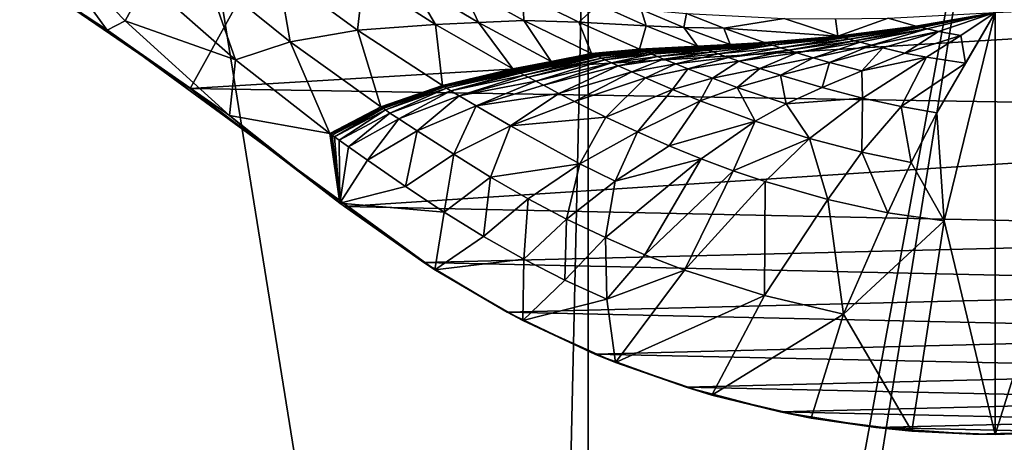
# Model space of a CAD drawing. Header units: metres. Extents: x -1004 to 0, y -808 to 0.
# Tile 91 of 146: x -634 to -406, y -254 to -156. Entities that reach past the tile are written whole.
import ezdxf

# ---------------------------------------------------------------- set-up
doc = ezdxf.new("R2010")
doc.units = ezdxf.units.M

msp = doc.modelspace()

# ---------------------------------------------------------------- linework, layer by layer
at = {"layer": 'None'}
for points in [[(-531.962463, -59.26767, 664.851257), (-631.364441, -146.148254, 662.575684), (-594.247375, -171.585114, 661.909546)], [(-594.247375, -171.585114, 661.909546), (-196.308548, -147.470947, 662.541565), (-531.962463, -59.26767, 664.851257)], [(-653.125732, -132.790131, 628.36499), (-631.979614, -132.375916, 628.364929), (-613.420105, -158.00827, 628.364929)], [(-613.420105, -158.00827, 628.364929), (-613.348389, -158.057312, 645.313843), (-653.125732, -132.790131, 628.36499)], [(-613.348389, -158.057312, 645.313843), (-631.364441, -146.148254, 662.575684), (-653.125732, -132.790131, 628.36499)], [(-631.979614, -132.375916, 628.364929), (-604.354919, -146.785873, 572.131165), (-609.276917, -155.848602, 628.364929)], [(-631.979614, -132.375916, 628.364929), (-609.276917, -155.848602, 628.364929), (-613.420105, -158.00827, 628.364929)], [(-583.744995, -164.901367, 573.698608), (-604.354919, -146.785873, 572.131165), (-590.741211, -144.797974, 516.907837)], [(-590.741211, -144.797974, 516.907837), (-573.880859, -144.594589, 462.815552), (-571.039795, -160.74884, 519.949524)], [(-571.039795, -160.74884, 519.949524), (-583.744995, -164.901367, 573.698608), (-590.741211, -144.797974, 516.907837)], [(-555.494507, -158.067413, 467.170807), (-573.880859, -144.594589, 462.815552), (-554.046204, -146.000259, 409.907684)], [(-573.880859, -144.594589, 462.815552), (-555.494507, -158.067413, 467.170807), (-571.039795, -160.74884, 519.949524)], [(-594.247375, -171.585114, 661.909546), (-631.364441, -146.148254, 662.575684), (-613.348389, -158.057312, 645.313843)], [(-604.354919, -146.785873, 572.131165), (-583.744995, -164.901367, 573.698608), (-609.276917, -155.848602, 628.364929)], [(-229.7612, -177.557999, 661.75354), (-196.308548, -147.470947, 662.541565), (-594.247375, -171.585114, 661.909546)], [(-537.396606, -156.74939, 415.356506), (-555.494507, -158.067413, 467.170807), (-554.046204, -146.000259, 409.907684)], [(-554.046204, -146.000259, 409.907684), (-543.08551, -146.929062, 383.861603), (-537.396606, -156.74939, 415.356506)], [(-543.08551, -146.929062, 383.861603), (-527.468689, -156.284607, 389.762573), (-537.396606, -156.74939, 415.356506)], [(-527.468689, -156.284607, 389.762573), (-543.08551, -146.929062, 383.861603), (-531.402161, -147.788834, 358.091064)], [(-531.402161, -147.788834, 358.091064), (-517.165771, -149.68663, 334.021271), (-516.939087, -155.764053, 364.371826)], [(-516.939087, -155.764053, 364.371826), (-527.468689, -156.284607, 389.762573), (-531.402161, -147.788834, 358.091064)], [(-504.205811, -156.166122, 340.429718), (-517.165771, -149.68663, 334.021271), (-499.634186, -152.102997, 312.763336)], [(-517.165771, -149.68663, 334.021271), (-504.205811, -156.166122, 340.429718), (-516.939087, -155.764053, 364.371826)], [(-488.622894, -157.040283, 318.905792), (-504.205811, -156.166122, 340.429718), (-499.634186, -152.102997, 312.763336)], [(-499.634186, -152.102997, 312.763336), (-489.774475, -153.203308, 303.31839), (-488.622894, -157.040283, 318.905792)], [(-376.64209, -152.629639, 266.606384), (-407.738159, -251.781006, 628.364929), (-407.743011, -153.945282, 264.157867)], [(-386.80661, -250.868378, 628.364929), (-407.738159, -251.781006, 628.364929), (-376.64209, -152.629639, 266.606384)], [(-489.774475, -153.203308, 303.31839), (-479.889221, -157.390579, 309.162415), (-488.622894, -157.040283, 318.905792)], [(-489.774475, -153.203308, 303.31839), (-479.273438, -154.136353, 294.738068), (-479.889221, -157.390579, 309.162415)], [(-479.273438, -154.136353, 294.738068), (-470.605713, -157.60025, 300.163086), (-479.889221, -157.390579, 309.162415)], [(-470.605713, -157.60025, 300.163086), (-479.273438, -154.136353, 294.738068), (-456.664948, -155.289734, 280.3909)], [(-426.153564, -157.114151, 275.169861), (-432.536774, -155.253677, 270.111053), (-407.743011, -153.945282, 264.157867)], [(-426.153564, -157.114151, 275.169861), (-407.743011, -153.945282, 264.157867), (-426.072021, -157.134644, 275.235535)], [(-407.743011, -153.945282, 264.157867), (-425.990417, -157.15509, 275.301239), (-426.072021, -157.134644, 275.235535)], [(-425.826996, -157.195862, 275.4328), (-425.990417, -157.15509, 275.301239), (-407.743011, -153.945282, 264.157867)], [(-425.499512, -157.27684, 275.696411), (-425.826996, -157.195862, 275.4328), (-407.743011, -153.945282, 264.157867)], [(-407.743011, -153.945282, 264.157867), (-424.842041, -157.436386, 276.224976), (-425.499512, -157.27684, 275.696411)], [(-423.520386, -157.745895, 277.283081), (-424.842041, -157.436386, 276.224976), (-407.743011, -153.945282, 264.157867)], [(-420.873291, -158.322021, 279.369171), (-423.520386, -157.745895, 277.283081), (-407.743011, -153.945282, 264.157867)], [(-419.594177, -202.230804, 445.68808), (-421.304626, -177.200241, 352.587616), (-407.743011, -153.945282, 264.157867)], [(-407.743011, -153.945282, 264.157867), (-421.304626, -177.200241, 352.587616), (-414.672516, -165.69104, 307.860992)], [(-407.743011, -153.945282, 264.157867), (-415.744476, -159.255371, 283.145996), (-420.873291, -158.322021, 279.369171)], [(-407.738159, -251.781006, 628.364929), (-419.594177, -202.230804, 445.68808), (-407.743011, -153.945282, 264.157867)], [(-407.743011, -153.945282, 264.157867), (-414.672516, -165.69104, 307.860992), (-415.744476, -159.255371, 283.145996)], [(-613.420105, -158.00827, 628.364929), (-609.276917, -155.848602, 628.364929), (-585.104797, -177.805069, 628.364929)], [(-609.276917, -155.848602, 628.364929), (-583.744995, -164.901367, 573.698608), (-585.104797, -177.805069, 628.364929)], [(-535.816467, -170.884232, 471.858704), (-555.494507, -158.067413, 467.170807), (-537.396606, -156.74939, 415.356506)], [(-537.396606, -156.74939, 415.356506), (-527.468689, -156.284607, 389.762573), (-519.507141, -167.028503, 421.231171)], [(-519.507141, -167.028503, 421.231171), (-535.816467, -170.884232, 471.858704), (-537.396606, -156.74939, 415.356506)], [(-510.645599, -165.259277, 396.148621), (-527.468689, -156.284607, 389.762573), (-516.939087, -155.764053, 364.371826)], [(-527.468689, -156.284607, 389.762573), (-510.645599, -165.259277, 396.148621), (-519.507141, -167.028503, 421.231171)], [(-516.939087, -155.764053, 364.371826), (-504.205811, -156.166122, 340.429718), (-501.306091, -163.446976, 371.209839)], [(-501.306091, -163.446976, 371.209839), (-510.645599, -165.259277, 396.148621), (-516.939087, -155.764053, 364.371826)], [(-490.161316, -162.409058, 347.446228), (-504.205811, -156.166122, 340.429718), (-488.622894, -157.040283, 318.905792)], [(-504.205811, -156.166122, 340.429718), (-490.161316, -162.409058, 347.446228), (-501.306091, -163.446976, 371.209839)], [(-476.678986, -161.774826, 325.659698), (-490.161316, -162.409058, 347.446228), (-488.622894, -157.040283, 318.905792)], [(-488.622894, -157.040283, 318.905792), (-479.889221, -157.390579, 309.162415), (-476.678986, -161.774826, 325.659698)], [(-444.186951, -159.413208, 289.22641), (-470.605713, -157.60025, 300.163086), (-456.664948, -155.289734, 280.3909)], [(-444.186951, -159.413208, 289.22641), (-456.664948, -155.289734, 280.3909), (-444.739807, -155.431305, 274.722534)], [(-444.186951, -159.413208, 289.22641), (-444.739807, -155.431305, 274.722534), (-432.536774, -155.253677, 270.111053)], [(-444.186951, -159.413208, 289.22641), (-432.536774, -155.253677, 270.111053), (-426.153564, -157.114151, 275.169861)], [(-444.106964, -159.436249, 289.283661), (-444.186951, -159.413208, 289.22641), (-426.153564, -157.114151, 275.169861)], [(-444.026947, -159.459259, 289.340942), (-444.106964, -159.436249, 289.283661), (-426.153564, -157.114151, 275.169861)], [(-426.072021, -157.134644, 275.235535), (-444.026947, -159.459259, 289.340942), (-426.153564, -157.114151, 275.169861)], [(-443.866821, -159.505219, 289.455536), (-444.026947, -159.459259, 289.340942), (-426.072021, -157.134644, 275.235535)], [(-425.990417, -157.15509, 275.301239), (-443.866821, -159.505219, 289.455536), (-426.072021, -157.134644, 275.235535)], [(-443.546234, -159.596939, 289.684967), (-443.866821, -159.505219, 289.455536), (-425.990417, -157.15509, 275.301239)], [(-425.826996, -157.195862, 275.4328), (-443.546234, -159.596939, 289.684967), (-425.990417, -157.15509, 275.301239)], [(-442.903625, -159.779434, 290.144592), (-443.546234, -159.596939, 289.684967), (-425.826996, -157.195862, 275.4328)], [(-425.499512, -157.27684, 275.696411), (-442.903625, -159.779434, 290.144592), (-425.826996, -157.195862, 275.4328)], [(-425.499512, -157.27684, 275.696411), (-441.613068, -160.139832, 291.06604), (-442.903625, -159.779434, 290.144592)], [(-424.842041, -157.436386, 276.224976), (-441.613068, -160.139832, 291.06604), (-425.499512, -157.27684, 275.696411)], [(-575.494507, -185.834122, 628.364868), (-575.3974, -185.910645, 644.94873), (-613.420105, -158.00827, 628.364929)], [(-575.3974, -185.910645, 644.94873), (-613.348389, -158.057312, 645.313843), (-613.420105, -158.00827, 628.364929)], [(-575.494507, -185.834122, 628.364868), (-613.420105, -158.00827, 628.364929), (-585.104797, -177.805069, 628.364929)], [(-575.3974, -185.910645, 644.94873), (-594.247375, -171.585114, 661.909546), (-613.348389, -158.057312, 645.313843)], [(-555.494507, -158.067413, 467.170807), (-550.034851, -175.840073, 523.238892), (-571.039795, -160.74884, 519.949524)], [(-555.494507, -158.067413, 467.170807), (-535.816467, -170.884232, 471.858704), (-550.034851, -175.840073, 523.238892)], [(-479.889221, -157.390579, 309.162415), (-469.167847, -161.390915, 315.599457), (-476.678986, -161.774826, 325.659698)], [(-470.605713, -157.60025, 300.163086), (-469.167847, -161.390915, 315.599457), (-479.889221, -157.390579, 309.162415)], [(-444.186951, -159.413208, 289.22641), (-461.20932, -160.894302, 306.147888), (-470.605713, -157.60025, 300.163086)], [(-461.20932, -160.894302, 306.147888), (-469.167847, -161.390915, 315.599457), (-470.605713, -157.60025, 300.163086)], [(-461.20932, -160.894302, 306.147888), (-444.186951, -159.413208, 289.22641), (-461.093262, -160.932495, 306.221649)], [(-461.093262, -160.932495, 306.221649), (-444.186951, -159.413208, 289.22641), (-444.106964, -159.436249, 289.283661)], [(-460.977173, -160.970627, 306.295441), (-461.093262, -160.932495, 306.221649), (-444.106964, -159.436249, 289.283661)], [(-444.026947, -159.459259, 289.340942), (-460.977173, -160.970627, 306.295441), (-444.106964, -159.436249, 289.283661)], [(-460.744812, -161.046829, 306.443115), (-460.977173, -160.970627, 306.295441), (-444.026947, -159.459259, 289.340942)], [(-443.866821, -159.505219, 289.455536), (-460.744812, -161.046829, 306.443115), (-444.026947, -159.459259, 289.340942)], [(-460.279572, -161.199005, 306.738739), (-460.744812, -161.046829, 306.443115), (-443.866821, -159.505219, 289.455536)], [(-443.546234, -159.596939, 289.684967), (-460.279572, -161.199005, 306.738739), (-443.866821, -159.505219, 289.455536)], [(-459.347046, -161.502106, 307.330872), (-460.279572, -161.199005, 306.738739), (-443.546234, -159.596939, 289.684967)], [(-442.903625, -159.779434, 290.144592), (-459.347046, -161.502106, 307.330872), (-443.546234, -159.596939, 289.684967)], [(-440.317169, -160.4944, 291.988586), (-441.613068, -160.139832, 291.06604), (-424.842041, -157.436386, 276.224976)], [(-423.520386, -157.745895, 277.283081), (-440.317169, -160.4944, 291.988586), (-424.842041, -157.436386, 276.224976)], [(-439.017487, -160.842758, 292.910187), (-440.317169, -160.4944, 291.988586), (-423.520386, -157.745895, 277.283081)], [(-436.413727, -161.52002, 294.741882), (-439.017487, -160.842758, 292.910187), (-423.520386, -157.745895, 277.283081)], [(-436.413727, -161.52002, 294.741882), (-423.520386, -157.745895, 277.283081), (-420.873291, -158.322021, 279.369171)], [(-433.811462, -162.163696, 296.544098), (-436.413727, -161.52002, 294.741882), (-420.873291, -158.322021, 279.369171)], [(-420.873291, -158.322021, 279.369171), (-428.659332, -163.327881, 299.992188), (-433.811462, -162.163696, 296.544098)], [(-415.744476, -159.255371, 283.145996), (-428.659332, -163.327881, 299.992188), (-420.873291, -158.322021, 279.369171)], [(-415.744476, -159.255371, 283.145996), (-423.674316, -164.314377, 303.118378), (-428.659332, -163.327881, 299.992188)], [(-414.672516, -165.69104, 307.860992), (-423.674316, -164.314377, 303.118378), (-415.744476, -159.255371, 283.145996)], [(-561.884583, -181.954407, 575.41095), (-583.744995, -164.901367, 573.698608), (-571.039795, -160.74884, 519.949524)], [(-550.034851, -175.840073, 523.238892), (-561.884583, -181.954407, 575.41095), (-571.039795, -160.74884, 519.949524)], [(-490.074493, -162.445465, 347.489319), (-490.161316, -162.409058, 347.446228), (-476.678986, -161.774826, 325.659698)], [(-476.605194, -161.802368, 325.701233), (-490.074493, -162.445465, 347.489319), (-476.678986, -161.774826, 325.659698)], [(-489.98764, -162.481842, 347.53244), (-490.074493, -162.445465, 347.489319), (-476.605194, -161.802368, 325.701233)], [(-476.605194, -161.802368, 325.701233), (-476.531342, -161.829895, 325.742828), (-489.98764, -162.481842, 347.53244)], [(-476.531342, -161.829895, 325.742828), (-489.900757, -162.518204, 347.575562), (-489.98764, -162.481842, 347.53244)], [(-476.457489, -161.857422, 325.784424), (-489.900757, -162.518204, 347.575562), (-476.531342, -161.829895, 325.742828)], [(-489.900757, -162.518204, 347.575562), (-476.457489, -161.857422, 325.784424), (-489.813843, -162.55455, 347.618713)], [(-489.813843, -162.55455, 347.618713), (-476.457489, -161.857422, 325.784424), (-476.383636, -161.884933, 325.826019)], [(-489.639984, -162.627213, 347.705017), (-489.813843, -162.55455, 347.618713), (-476.383636, -161.884933, 325.826019)], [(-489.639984, -162.627213, 347.705017), (-476.383636, -161.884933, 325.826019), (-476.23584, -161.939926, 325.90921)], [(-476.678986, -161.774826, 325.659698), (-469.167847, -161.390915, 315.599457), (-476.605194, -161.802368, 325.701233)], [(-469.167847, -161.390915, 315.599457), (-476.531342, -161.829895, 325.742828), (-476.605194, -161.802368, 325.701233)], [(-461.093262, -160.932495, 306.221649), (-476.457489, -161.857422, 325.784424), (-476.531342, -161.829895, 325.742828)], [(-461.093262, -160.932495, 306.221649), (-476.531342, -161.829895, 325.742828), (-469.167847, -161.390915, 315.599457)], [(-476.457489, -161.857422, 325.784424), (-461.093262, -160.932495, 306.221649), (-476.383636, -161.884933, 325.826019)], [(-476.383636, -161.884933, 325.826019), (-461.093262, -160.932495, 306.221649), (-460.977173, -160.970627, 306.295441)], [(-476.23584, -161.939926, 325.90921), (-476.383636, -161.884933, 325.826019), (-460.977173, -160.970627, 306.295441)], [(-476.087982, -161.994888, 325.992432), (-476.23584, -161.939926, 325.90921), (-460.977173, -160.970627, 306.295441)], [(-460.744812, -161.046829, 306.443115), (-476.087982, -161.994888, 325.992432), (-460.977173, -160.970627, 306.295441)], [(-460.744812, -161.046829, 306.443115), (-475.792145, -162.104752, 326.158966), (-476.087982, -161.994888, 325.992432)], [(-475.496124, -162.214569, 326.325592), (-475.792145, -162.104752, 326.158966), (-460.744812, -161.046829, 306.443115)], [(-460.279572, -161.199005, 306.738739), (-475.496124, -162.214569, 326.325592), (-460.744812, -161.046829, 306.443115)], [(-474.903412, -162.433868, 326.659088), (-475.496124, -162.214569, 326.325592), (-460.279572, -161.199005, 306.738739)], [(-474.309723, -162.652512, 326.992828), (-474.903412, -162.433868, 326.659088), (-460.279572, -161.199005, 306.738739)], [(-459.347046, -161.502106, 307.330872), (-474.309723, -162.652512, 326.992828), (-460.279572, -161.199005, 306.738739)], [(-459.347046, -161.502106, 307.330872), (-473.119385, -163.087509, 327.661041), (-474.309723, -162.652512, 326.992828)], [(-471.925934, -163.520065, 328.329834), (-473.119385, -163.087509, 327.661041), (-459.347046, -161.502106, 307.330872)], [(-457.473724, -162.101791, 308.517731), (-471.925934, -163.520065, 328.329834), (-459.347046, -161.502106, 307.330872)], [(-469.167847, -161.390915, 315.599457), (-461.20932, -160.894302, 306.147888), (-461.093262, -160.932495, 306.221649)], [(-457.473724, -162.101791, 308.517731), (-459.347046, -161.502106, 307.330872), (-442.903625, -159.779434, 290.144592)], [(-441.613068, -160.139832, 291.06604), (-457.473724, -162.101791, 308.517731), (-442.903625, -159.779434, 290.144592)], [(-455.592133, -162.69339, 309.705719), (-457.473724, -162.101791, 308.517731), (-441.613068, -160.139832, 291.06604)], [(-440.317169, -160.4944, 291.988586), (-455.592133, -162.69339, 309.705719), (-441.613068, -160.139832, 291.06604)], [(-453.704498, -163.27623, 310.89212), (-455.592133, -162.69339, 309.705719), (-440.317169, -160.4944, 291.988586)], [(-439.017487, -160.842758, 292.910187), (-453.704498, -163.27623, 310.89212), (-440.317169, -160.4944, 291.988586)], [(-449.921082, -164.414093, 313.249359), (-453.704498, -163.27623, 310.89212), (-439.017487, -160.842758, 292.910187)], [(-436.413727, -161.52002, 294.741882), (-449.921082, -164.414093, 313.249359), (-439.017487, -160.842758, 292.910187)], [(-446.134521, -165.499069, 315.567749), (-449.921082, -164.414093, 313.249359), (-436.413727, -161.52002, 294.741882)], [(-433.811462, -162.163696, 296.544098), (-446.134521, -165.499069, 315.567749), (-436.413727, -161.52002, 294.741882)], [(-510.645599, -165.259277, 396.148621), (-501.209442, -163.491745, 371.25174), (-519.396545, -167.088211, 421.266968)], [(-519.396545, -167.088211, 421.266968), (-501.209442, -163.491745, 371.25174), (-519.285889, -167.147888, 421.302887)], [(-501.209442, -163.491745, 371.25174), (-501.112762, -163.536514, 371.293671), (-519.285889, -167.147888, 421.302887)], [(-519.285889, -167.147888, 421.302887), (-501.112762, -163.536514, 371.293671), (-519.175232, -167.207535, 421.338776)], [(-501.112762, -163.536514, 371.293671), (-501.016022, -163.581253, 371.335632), (-519.175232, -167.207535, 421.338776)], [(-519.175232, -167.207535, 421.338776), (-501.016022, -163.581253, 371.335632), (-519.064575, -167.267151, 421.374695)], [(-519.064575, -167.267151, 421.374695), (-501.016022, -163.581253, 371.335632), (-500.919312, -163.625977, 371.377594)], [(-519.064575, -167.267151, 421.374695), (-500.919312, -163.625977, 371.377594), (-518.843079, -167.386353, 421.446533)], [(-518.843079, -167.386353, 421.446533), (-500.919312, -163.625977, 371.377594), (-500.725769, -163.715393, 371.461517)], [(-518.621521, -167.505508, 421.518372), (-518.843079, -167.386353, 421.446533), (-500.725769, -163.715393, 371.461517)], [(-518.621521, -167.505508, 421.518372), (-500.725769, -163.715393, 371.461517), (-500.532166, -163.804764, 371.545441)], [(-518.178345, -167.74379, 421.662079), (-518.621521, -167.505508, 421.518372), (-500.532166, -163.804764, 371.545441)], [(-518.178345, -167.74379, 421.662079), (-500.532166, -163.804764, 371.545441), (-500.144775, -163.98349, 371.713379)], [(-517.734985, -167.982071, 421.805786), (-518.178345, -167.74379, 421.662079), (-500.144775, -163.98349, 371.713379)], [(-517.734985, -167.982071, 421.805786), (-500.144775, -163.98349, 371.713379), (-499.757202, -164.162186, 371.881378)], [(-516.847473, -168.458191, 422.093323), (-517.734985, -167.982071, 421.805786), (-499.757202, -164.162186, 371.881378)], [(-516.847473, -168.458191, 422.093323), (-499.757202, -164.162186, 371.881378), (-498.981293, -164.519226, 372.217529)], [(-501.306091, -163.446976, 371.209839), (-501.209442, -163.491745, 371.25174), (-510.645599, -165.259277, 396.148621)], [(-501.306091, -163.446976, 371.209839), (-490.161316, -162.409058, 347.446228), (-501.209442, -163.491745, 371.25174)], [(-490.161316, -162.409058, 347.446228), (-490.074493, -162.445465, 347.489319), (-501.209442, -163.491745, 371.25174)], [(-501.209442, -163.491745, 371.25174), (-490.074493, -162.445465, 347.489319), (-501.112762, -163.536514, 371.293671)], [(-501.112762, -163.536514, 371.293671), (-490.074493, -162.445465, 347.489319), (-489.98764, -162.481842, 347.53244)], [(-501.016022, -163.581253, 371.335632), (-501.112762, -163.536514, 371.293671), (-489.98764, -162.481842, 347.53244)], [(-489.98764, -162.481842, 347.53244), (-489.900757, -162.518204, 347.575562), (-501.016022, -163.581253, 371.335632)], [(-501.016022, -163.581253, 371.335632), (-489.900757, -162.518204, 347.575562), (-500.919312, -163.625977, 371.377594)], [(-500.919312, -163.625977, 371.377594), (-489.900757, -162.518204, 347.575562), (-489.813843, -162.55455, 347.618713)], [(-500.725769, -163.715393, 371.461517), (-500.919312, -163.625977, 371.377594), (-489.813843, -162.55455, 347.618713)], [(-500.725769, -163.715393, 371.461517), (-489.813843, -162.55455, 347.618713), (-489.639984, -162.627213, 347.705017)], [(-500.532166, -163.804764, 371.545441), (-500.725769, -163.715393, 371.461517), (-489.639984, -162.627213, 347.705017)], [(-500.532166, -163.804764, 371.545441), (-489.639984, -162.627213, 347.705017), (-489.466064, -162.699844, 347.791321)], [(-500.144775, -163.98349, 371.713379), (-500.532166, -163.804764, 371.545441), (-489.466064, -162.699844, 347.791321)], [(-489.118011, -162.845078, 347.96405), (-500.144775, -163.98349, 371.713379), (-489.466064, -162.699844, 347.791321)], [(-499.757202, -164.162186, 371.881378), (-500.144775, -163.98349, 371.713379), (-489.118011, -162.845078, 347.96405)], [(-499.757202, -164.162186, 371.881378), (-489.118011, -162.845078, 347.96405), (-488.769806, -162.99025, 348.136841)], [(-498.981293, -164.519226, 372.217529), (-499.757202, -164.162186, 371.881378), (-488.769806, -162.99025, 348.136841)], [(-488.769806, -162.99025, 348.136841), (-488.072632, -163.280289, 348.482635), (-498.981293, -164.519226, 372.217529)], [(-488.072632, -163.280289, 348.482635), (-498.204041, -164.87529, 372.553864), (-498.981293, -164.519226, 372.217529)], [(-488.072632, -163.280289, 348.482635), (-487.374237, -163.569504, 348.828674), (-498.204041, -164.87529, 372.553864)], [(-487.374237, -163.569504, 348.828674), (-496.645416, -165.58403, 373.226929), (-498.204041, -164.87529, 372.553864)], [(-485.973877, -164.145142, 349.521332), (-496.645416, -165.58403, 373.226929), (-487.374237, -163.569504, 348.828674)], [(-495.082611, -166.289413, 373.900208), (-496.645416, -165.58403, 373.226929), (-485.973877, -164.145142, 349.521332)], [(-495.082611, -166.289413, 373.900208), (-485.973877, -164.145142, 349.521332), (-484.569763, -164.717911, 350.214447)], [(-489.466064, -162.699844, 347.791321), (-489.639984, -162.627213, 347.705017), (-476.23584, -161.939926, 325.90921)], [(-476.087982, -161.994888, 325.992432), (-489.466064, -162.699844, 347.791321), (-476.23584, -161.939926, 325.90921)], [(-476.087982, -161.994888, 325.992432), (-489.118011, -162.845078, 347.96405), (-489.466064, -162.699844, 347.791321)], [(-475.792145, -162.104752, 326.158966), (-489.118011, -162.845078, 347.96405), (-476.087982, -161.994888, 325.992432)], [(-488.769806, -162.99025, 348.136841), (-489.118011, -162.845078, 347.96405), (-475.792145, -162.104752, 326.158966)], [(-475.792145, -162.104752, 326.158966), (-475.496124, -162.214569, 326.325592), (-488.769806, -162.99025, 348.136841)], [(-475.496124, -162.214569, 326.325592), (-488.072632, -163.280289, 348.482635), (-488.769806, -162.99025, 348.136841)], [(-475.496124, -162.214569, 326.325592), (-474.903412, -162.433868, 326.659088), (-488.072632, -163.280289, 348.482635)], [(-474.903412, -162.433868, 326.659088), (-487.374237, -163.569504, 348.828674), (-488.072632, -163.280289, 348.482635)], [(-474.309723, -162.652512, 326.992828), (-487.374237, -163.569504, 348.828674), (-474.903412, -162.433868, 326.659088)], [(-474.309723, -162.652512, 326.992828), (-485.973877, -164.145142, 349.521332), (-487.374237, -163.569504, 348.828674)], [(-473.119385, -163.087509, 327.661041), (-485.973877, -164.145142, 349.521332), (-474.309723, -162.652512, 326.992828)], [(-484.569763, -164.717911, 350.214447), (-485.973877, -164.145142, 349.521332), (-473.119385, -163.087509, 327.661041)], [(-484.569763, -164.717911, 350.214447), (-473.119385, -163.087509, 327.661041), (-471.925934, -163.520065, 328.329834)], [(-481.752106, -165.854584, 351.600372), (-484.569763, -164.717911, 350.214447), (-471.925934, -163.520065, 328.329834)], [(-481.752106, -165.854584, 351.600372), (-471.925934, -163.520065, 328.329834), (-469.531189, -164.37764, 329.667603)], [(-469.531189, -164.37764, 329.667603), (-471.925934, -163.520065, 328.329834), (-457.473724, -162.101791, 308.517731)], [(-455.592133, -162.69339, 309.705719), (-469.531189, -164.37764, 329.667603), (-457.473724, -162.101791, 308.517731)], [(-467.128174, -165.224136, 331.003174), (-469.531189, -164.37764, 329.667603), (-455.592133, -162.69339, 309.705719)], [(-453.704498, -163.27623, 310.89212), (-467.128174, -165.224136, 331.003174), (-455.592133, -162.69339, 309.705719)], [(-462.309662, -166.881714, 333.655548), (-467.128174, -165.224136, 331.003174), (-453.704498, -163.27623, 310.89212)], [(-449.921082, -164.414093, 313.249359), (-462.309662, -166.881714, 333.655548), (-453.704498, -163.27623, 310.89212)], [(-438.615936, -167.464813, 320.000916), (-446.134521, -165.499069, 315.567749), (-433.811462, -162.163696, 296.544098)], [(-428.659332, -163.327881, 299.992188), (-438.615936, -167.464813, 320.000916), (-433.811462, -162.163696, 296.544098)], [(-423.674316, -164.314377, 303.118378), (-438.615936, -167.464813, 320.000916), (-428.659332, -163.327881, 299.992188)], [(-583.744995, -164.901367, 573.698608), (-561.884583, -181.954407, 575.41095), (-585.104797, -177.805069, 628.364929)], [(-519.507141, -167.028503, 421.231171), (-510.645599, -165.259277, 396.148621), (-519.396545, -167.088211, 421.266968)], [(-515.958374, -168.932983, 422.38092), (-516.847473, -168.458191, 422.093323), (-498.981293, -164.519226, 372.217529)], [(-498.204041, -164.87529, 372.553864), (-515.958374, -168.932983, 422.38092), (-498.981293, -164.519226, 372.217529)], [(-498.204041, -164.87529, 372.553864), (-514.175232, -169.877762, 422.956238), (-515.958374, -168.932983, 422.38092)], [(-496.645416, -165.58403, 373.226929), (-514.175232, -169.877762, 422.956238), (-498.204041, -164.87529, 372.553864)], [(-514.175232, -169.877762, 422.956238), (-496.645416, -165.58403, 373.226929), (-512.387329, -170.818054, 423.531342)], [(-512.387329, -170.818054, 423.531342), (-496.645416, -165.58403, 373.226929), (-495.082611, -166.289413, 373.900208)], [(-508.79895, -172.685196, 424.679901), (-512.387329, -170.818054, 423.531342), (-495.082611, -166.289413, 373.900208)], [(-508.79895, -172.685196, 424.679901), (-495.082611, -166.289413, 373.900208), (-491.946411, -167.689941, 375.24585)], [(-491.946411, -167.689941, 375.24585), (-495.082611, -166.289413, 373.900208), (-484.569763, -164.717911, 350.214447)], [(-491.946411, -167.689941, 375.24585), (-484.569763, -164.717911, 350.214447), (-481.752106, -165.854584, 351.600372)], [(-488.798187, -169.074997, 376.587952), (-491.946411, -167.689941, 375.24585), (-481.752106, -165.854584, 351.600372)], [(-488.798187, -169.074997, 376.587952), (-481.752106, -165.854584, 351.600372), (-478.924164, -166.978043, 352.983398)], [(-478.924164, -166.978043, 352.983398), (-481.752106, -165.854584, 351.600372), (-469.531189, -164.37764, 329.667603)], [(-478.924164, -166.978043, 352.983398), (-469.531189, -164.37764, 329.667603), (-467.128174, -165.224136, 331.003174)], [(-473.251099, -169.182343, 355.728485), (-478.924164, -166.978043, 352.983398), (-467.128174, -165.224136, 331.003174)], [(-462.309662, -166.881714, 333.655548), (-473.251099, -169.182343, 355.728485), (-467.128174, -165.224136, 331.003174)], [(-457.480042, -168.465775, 336.262756), (-462.309662, -166.881714, 333.655548), (-449.921082, -164.414093, 313.249359)], [(-446.134521, -165.499069, 315.567749), (-457.480042, -168.465775, 336.262756), (-449.921082, -164.414093, 313.249359)], [(-447.860138, -171.338699, 341.244751), (-457.480042, -168.465775, 336.262756), (-446.134521, -165.499069, 315.567749)], [(-438.615936, -167.464813, 320.000916), (-447.860138, -171.338699, 341.244751), (-446.134521, -165.499069, 315.567749)], [(-423.674316, -164.314377, 303.118378), (-438.476837, -173.781006, 345.755371), (-438.615936, -167.464813, 320.000916)], [(-429.550995, -175.748596, 349.600922), (-438.476837, -173.781006, 345.755371), (-423.674316, -164.314377, 303.118378)], [(-414.672516, -165.69104, 307.860992), (-429.550995, -175.748596, 349.600922), (-423.674316, -164.314377, 303.118378)], [(-421.304626, -177.200241, 352.587616), (-429.550995, -175.748596, 349.600922), (-414.672516, -165.69104, 307.860992)], [(-519.507141, -167.028503, 421.231171), (-519.396545, -167.088211, 421.266968), (-535.816467, -170.884232, 471.858704)], [(-519.396545, -167.088211, 421.266968), (-535.572937, -171.032715, 471.915863), (-535.816467, -170.884232, 471.858704)], [(-519.396545, -167.088211, 421.266968), (-519.285889, -167.147888, 421.302887), (-535.572937, -171.032715, 471.915863)], [(-519.285889, -167.147888, 421.302887), (-519.175232, -167.207535, 421.338776), (-535.572937, -171.032715, 471.915863)], [(-535.572937, -171.032715, 471.915863), (-519.175232, -167.207535, 421.338776), (-535.329285, -171.181061, 471.973145)], [(-535.329285, -171.181061, 471.973145), (-519.175232, -167.207535, 421.338776), (-519.064575, -167.267151, 421.374695)], [(-519.064575, -167.267151, 421.374695), (-518.843079, -167.386353, 421.446533), (-535.329285, -171.181061, 471.973145)], [(-518.843079, -167.386353, 421.446533), (-534.841736, -171.477493, 472.087708), (-535.329285, -171.181061, 471.973145)], [(-534.841736, -171.477493, 472.087708), (-518.843079, -167.386353, 421.446533), (-518.621521, -167.505508, 421.518372)], [(-518.178345, -167.74379, 421.662079), (-534.841736, -171.477493, 472.087708), (-518.621521, -167.505508, 421.518372)], [(-533.866028, -172.070251, 472.316956), (-534.841736, -171.477493, 472.087708), (-518.178345, -167.74379, 421.662079)], [(-533.866028, -172.070251, 472.316956), (-518.178345, -167.74379, 421.662079), (-517.734985, -167.982071, 421.805786)], [(-516.847473, -168.458191, 422.093323), (-533.866028, -172.070251, 472.316956), (-517.734985, -167.982071, 421.805786)], [(-531.911072, -173.253067, 472.775543), (-533.866028, -172.070251, 472.316956), (-516.847473, -168.458191, 422.093323)], [(-515.958374, -168.932983, 422.38092), (-531.911072, -173.253067, 472.775543), (-516.847473, -168.458191, 422.093323)], [(-505.195343, -174.531967, 425.824249), (-508.79895, -172.685196, 424.679901), (-491.946411, -167.689941, 375.24585)], [(-505.195343, -174.531967, 425.824249), (-491.946411, -167.689941, 375.24585), (-488.798187, -169.074997, 376.587952)], [(-482.479889, -171.79541, 379.249634), (-488.798187, -169.074997, 376.587952), (-478.924164, -166.978043, 352.983398)], [(-482.479889, -171.79541, 379.249634), (-478.924164, -166.978043, 352.983398), (-473.251099, -169.182343, 355.728485)], [(-467.556061, -171.291489, 358.424866), (-473.251099, -169.182343, 355.728485), (-462.309662, -166.881714, 333.655548)], [(-457.480042, -168.465775, 336.262756), (-467.556061, -171.291489, 358.424866), (-462.309662, -166.881714, 333.655548)], [(-467.556061, -171.291489, 358.424866), (-457.480042, -168.465775, 336.262756), (-456.17218, -175.116791, 363.572479)], [(-456.17218, -175.116791, 363.572479), (-457.480042, -168.465775, 336.262756), (-447.860138, -171.338699, 341.244751)], [(-438.476837, -173.781006, 345.755371), (-447.860138, -171.338699, 341.244751), (-438.615936, -167.464813, 320.000916)], [(-535.816467, -170.884232, 471.858704), (-549.77478, -176.01445, 523.278992), (-550.034851, -175.840073, 523.238892)], [(-535.816467, -170.884232, 471.858704), (-535.572937, -171.032715, 471.915863), (-549.77478, -176.01445, 523.278992)], [(-549.77478, -176.01445, 523.278992), (-535.572937, -171.032715, 471.915863), (-549.514587, -176.18866, 523.319275)], [(-549.514587, -176.18866, 523.319275), (-535.572937, -171.032715, 471.915863), (-535.329285, -171.181061, 471.973145)], [(-514.175232, -169.877762, 422.956238), (-531.911072, -173.253067, 472.775543), (-515.958374, -168.932983, 422.38092)], [(-527.980042, -175.597137, 473.692719), (-531.911072, -173.253067, 472.775543), (-514.175232, -169.877762, 422.956238)], [(-527.980042, -175.597137, 473.692719), (-514.175232, -169.877762, 422.956238), (-512.387329, -170.818054, 423.531342)], [(-527.980042, -175.597137, 473.692719), (-512.387329, -170.818054, 423.531342), (-508.79895, -172.685196, 424.679901)], [(-497.95578, -178.161438, 428.090607), (-505.195343, -174.531967, 425.824249), (-488.798187, -169.074997, 376.587952)], [(-497.95578, -178.161438, 428.090607), (-488.798187, -169.074997, 376.587952), (-482.479889, -171.79541, 379.249634)], [(-476.126099, -174.398392, 381.861542), (-482.479889, -171.79541, 379.249634), (-473.251099, -169.182343, 355.728485)], [(-467.556061, -171.291489, 358.424866), (-476.126099, -174.398392, 381.861542), (-473.251099, -169.182343, 355.728485)], [(-558.485962, -198.901932, 661.194153), (-229.7612, -177.557999, 661.75354), (-594.247375, -171.585114, 661.909546)], [(-558.485962, -198.901932, 661.194153), (-594.247375, -171.585114, 661.909546), (-575.3974, -185.910645, 644.94873)], [(-549.514587, -176.18866, 523.319275), (-535.329285, -171.181061, 471.973145), (-548.993774, -176.536758, 523.399841)], [(-535.329285, -171.181061, 471.973145), (-534.841736, -171.477493, 472.087708), (-548.993774, -176.536758, 523.399841)], [(-534.841736, -171.477493, 472.087708), (-547.951782, -177.232834, 523.561035), (-548.993774, -176.536758, 523.399841)], [(-547.951782, -177.232834, 523.561035), (-534.841736, -171.477493, 472.087708), (-533.866028, -172.070251, 472.316956)], [(-545.864014, -178.621582, 523.883545), (-547.951782, -177.232834, 523.561035), (-533.866028, -172.070251, 472.316956)], [(-533.866028, -172.070251, 472.316956), (-531.911072, -173.253067, 472.775543), (-545.864014, -178.621582, 523.883545)], [(-531.911072, -173.253067, 472.775543), (-541.664368, -181.372559, 524.528809), (-545.864014, -178.621582, 523.883545)], [(-541.664368, -181.372559, 524.528809), (-531.911072, -173.253067, 472.775543), (-527.980042, -175.597137, 473.692719)], [(-520.058289, -180.215347, 475.520233), (-527.980042, -175.597137, 473.692719), (-508.79895, -172.685196, 424.679901)], [(-520.058289, -180.215347, 475.520233), (-508.79895, -172.685196, 424.679901), (-505.195343, -174.531967, 425.824249)], [(-490.647644, -181.628143, 430.310791), (-497.95578, -178.161438, 428.090607), (-482.479889, -171.79541, 379.249634)], [(-490.647644, -181.628143, 430.310791), (-482.479889, -171.79541, 379.249634), (-476.126099, -174.398392, 381.861542)], [(-476.126099, -174.398392, 381.861542), (-467.556061, -171.291489, 358.424866), (-463.373596, -179.11116, 386.841797)], [(-467.556061, -171.291489, 358.424866), (-456.17218, -175.116791, 363.572479), (-463.373596, -179.11116, 386.841797)], [(-438.476837, -173.781006, 345.755371), (-456.17218, -175.116791, 363.572479), (-447.860138, -171.338699, 341.244751)], [(-533.194458, -186.789307, 525.81543), (-541.664368, -181.372559, 524.528809), (-527.980042, -175.597137, 473.692719)], [(-533.194458, -186.789307, 525.81543), (-527.980042, -175.597137, 473.692719), (-520.058289, -180.215347, 475.520233)], [(-497.95578, -178.161438, 428.090607), (-520.058289, -180.215347, 475.520233), (-505.195343, -174.531967, 425.824249)], [(-483.266785, -184.866714, 432.465332), (-490.647644, -181.628143, 430.310791), (-476.126099, -174.398392, 381.861542)], [(-476.126099, -174.398392, 381.861542), (-463.373596, -179.11116, 386.841797), (-483.266785, -184.866714, 432.465332)], [(-463.373596, -179.11116, 386.841797), (-456.17218, -175.116791, 363.572479), (-450.792114, -183.107864, 391.339905)], [(-450.792114, -183.107864, 391.339905), (-456.17218, -175.116791, 363.572479), (-438.476837, -173.781006, 345.755371)], [(-438.658356, -186.319229, 395.167114), (-450.792114, -183.107864, 391.339905), (-438.476837, -173.781006, 345.755371)], [(-438.476837, -173.781006, 345.755371), (-429.550995, -175.748596, 349.600922), (-438.658356, -186.319229, 395.167114)], [(-585.104797, -177.805069, 628.364929), (-561.884583, -181.954407, 575.41095), (-559.538574, -198.120163, 628.364929)], [(-559.538574, -198.120163, 628.364929), (-575.494507, -185.834122, 628.364868), (-585.104797, -177.805069, 628.364929)], [(-561.613953, -182.150986, 575.431824), (-561.884583, -181.954407, 575.41095), (-550.034851, -175.840073, 523.238892)], [(-549.77478, -176.01445, 523.278992), (-561.613953, -182.150986, 575.431824), (-550.034851, -175.840073, 523.238892)], [(-561.613953, -182.150986, 575.431824), (-549.77478, -176.01445, 523.278992), (-561.34314, -182.347382, 575.452881)], [(-561.34314, -182.347382, 575.452881), (-549.77478, -176.01445, 523.278992), (-549.514587, -176.18866, 523.319275)], [(-561.34314, -182.347382, 575.452881), (-549.514587, -176.18866, 523.319275), (-560.801086, -182.739777, 575.494995)], [(-549.514587, -176.18866, 523.319275), (-548.993774, -176.536758, 523.399841), (-560.801086, -182.739777, 575.494995)], [(-560.801086, -182.739777, 575.494995), (-548.993774, -176.536758, 523.399841), (-559.716736, -183.524307, 575.579346)], [(-548.993774, -176.536758, 523.399841), (-547.951782, -177.232834, 523.561035), (-559.716736, -183.524307, 575.579346)], [(-547.951782, -177.232834, 523.561035), (-557.543884, -185.089096, 575.748047), (-559.716736, -183.524307, 575.579346)], [(-265.374725, -205.054779, 661.033325), (-229.7612, -177.557999, 661.75354), (-558.485962, -198.901932, 661.194153)], [(-545.864014, -178.621582, 523.883545), (-557.543884, -185.089096, 575.748047), (-547.951782, -177.232834, 523.561035)], [(-429.550995, -175.748596, 349.600922), (-427.251404, -188.681778, 398.134644), (-438.658356, -186.319229, 395.167114)], [(-427.251404, -188.681778, 398.134644), (-429.550995, -175.748596, 349.600922), (-421.304626, -177.200241, 352.587616)], [(-419.594177, -202.230804, 445.68808), (-427.251404, -188.681778, 398.134644), (-421.304626, -177.200241, 352.587616)], [(-553.171692, -188.187042, 576.085876), (-557.543884, -185.089096, 575.748047), (-545.864014, -178.621582, 523.883545)], [(-541.664368, -181.372559, 524.528809), (-553.171692, -188.187042, 576.085876), (-545.864014, -178.621582, 523.883545)], [(-497.95578, -178.161438, 428.090607), (-503.978882, -189.03627, 479.094452), (-520.058289, -180.215347, 475.520233)], [(-503.978882, -189.03627, 479.094452), (-497.95578, -178.161438, 428.090607), (-490.647644, -181.628143, 430.310791)], [(-463.373596, -179.11116, 386.841797), (-475.849915, -187.867722, 434.53479), (-483.266785, -184.866714, 432.465332)], [(-468.433319, -190.621521, 436.499634), (-475.849915, -187.867722, 434.53479), (-463.373596, -179.11116, 386.841797)], [(-450.792114, -183.107864, 391.339905), (-468.433319, -190.621521, 436.499634), (-463.373596, -179.11116, 386.841797)], [(-561.884583, -181.954407, 575.41095), (-561.613953, -182.150986, 575.431824), (-559.538574, -198.120163, 628.364929)], [(-559.538574, -198.120163, 628.364929), (-561.613953, -182.150986, 575.431824), (-561.34314, -182.347382, 575.452881)], [(-561.34314, -182.347382, 575.452881), (-560.801086, -182.739777, 575.494995), (-559.538574, -198.120163, 628.364929)], [(-553.171692, -188.187042, 576.085876), (-541.664368, -181.372559, 524.528809), (-544.346008, -194.280701, 576.760437)], [(-544.346008, -194.280701, 576.760437), (-541.664368, -181.372559, 524.528809), (-533.194458, -186.789307, 525.81543)], [(-524.640259, -192.081482, 527.088013), (-533.194458, -186.789307, 525.81543), (-520.058289, -180.215347, 475.520233)], [(-503.978882, -189.03627, 479.094452), (-524.640259, -192.081482, 527.088013), (-520.058289, -180.215347, 475.520233)], [(-495.7612, -193.048477, 480.810181), (-503.978882, -189.03627, 479.094452), (-490.647644, -181.628143, 430.310791)], [(-495.7612, -193.048477, 480.810181), (-490.647644, -181.628143, 430.310791), (-483.266785, -184.866714, 432.465332)], [(-560.801086, -182.739777, 575.494995), (-559.716736, -183.524307, 575.579346), (-559.538574, -198.120163, 628.364929)], [(-559.716736, -183.524307, 575.579346), (-557.543884, -185.089096, 575.748047), (-559.538574, -198.120163, 628.364929)], [(-461.053131, -193.118423, 438.340393), (-468.433319, -190.621521, 436.499634), (-450.792114, -183.107864, 391.339905)], [(-446.548157, -197.305054, 441.571716), (-461.053131, -193.118423, 438.340393), (-450.792114, -183.107864, 391.339905)], [(-446.548157, -197.305054, 441.571716), (-450.792114, -183.107864, 391.339905), (-438.658356, -186.319229, 395.167114)], [(-575.494507, -185.834122, 628.364868), (-559.538574, -198.120163, 628.364929), (-575.3974, -185.910645, 644.94873)], [(-559.538574, -198.120163, 628.364929), (-537.404663, -213.694702, 644.584961), (-575.3974, -185.910645, 644.94873)], [(-575.3974, -185.910645, 644.94873), (-537.404663, -213.694702, 644.584961), (-540.131531, -211.915665, 660.853333)], [(-540.131531, -211.915665, 660.853333), (-558.485962, -198.901932, 661.194153), (-575.3974, -185.910645, 644.94873)], [(-557.543884, -185.089096, 575.748047), (-553.171692, -188.187042, 576.085876), (-559.538574, -198.120163, 628.364929)], [(-535.415405, -200.226791, 577.429077), (-544.346008, -194.280701, 576.760437), (-533.194458, -186.789307, 525.81543)], [(-535.415405, -200.226791, 577.429077), (-533.194458, -186.789307, 525.81543), (-524.640259, -192.081482, 527.088013)], [(-475.849915, -187.867722, 434.53479), (-495.7612, -193.048477, 480.810181), (-483.266785, -184.866714, 432.465332)], [(-432.629456, -200.361572, 444.072937), (-446.548157, -197.305054, 441.571716), (-438.658356, -186.319229, 395.167114)], [(-438.658356, -186.319229, 395.167114), (-427.251404, -188.681778, 398.134644), (-432.629456, -200.361572, 444.072937)], [(-559.538574, -198.120163, 628.364929), (-553.171692, -188.187042, 576.085876), (-544.346008, -194.280701, 576.760437)], [(-503.978882, -189.03627, 479.094452), (-515.940308, -197.123001, 528.335327), (-524.640259, -192.081482, 527.088013)], [(-503.978882, -189.03627, 479.094452), (-507.061371, -201.80954, 529.546265), (-515.940308, -197.123001, 528.335327)], [(-507.061371, -201.80954, 529.546265), (-503.978882, -189.03627, 479.094452), (-495.7612, -193.048477, 480.810181)], [(-488.9086, -210.077866, 531.815247), (-498.039124, -206.131241, 530.710022), (-475.849915, -187.867722, 434.53479)], [(-498.039124, -206.131241, 530.710022), (-495.7612, -193.048477, 480.810181), (-475.849915, -187.867722, 434.53479)], [(-468.433319, -190.621521, 436.499634), (-488.9086, -210.077866, 531.815247), (-475.849915, -187.867722, 434.53479)], [(-427.251404, -188.681778, 398.134644), (-419.594177, -202.230804, 445.68808), (-432.629456, -200.361572, 444.072937)], [(-479.704651, -213.639099, 532.851135), (-488.9086, -210.077866, 531.815247), (-468.433319, -190.621521, 436.499634)], [(-461.053131, -193.118423, 438.340393), (-479.704651, -213.639099, 532.851135), (-468.433319, -190.621521, 436.499634)], [(-526.300659, -205.883759, 578.085571), (-535.415405, -200.226791, 577.429077), (-524.640259, -192.081482, 527.088013)], [(-515.940308, -197.123001, 528.335327), (-526.300659, -205.883759, 578.085571), (-524.640259, -192.081482, 527.088013)], [(-498.039124, -206.131241, 530.710022), (-507.061371, -201.80954, 529.546265), (-495.7612, -193.048477, 480.810181)], [(-479.704651, -213.639099, 532.851135), (-461.053131, -193.118423, 438.340393), (-461.218109, -219.567978, 534.67041)], [(-461.218109, -219.567978, 534.67041), (-461.053131, -193.118423, 438.340393), (-446.548157, -197.305054, 441.571716)], [(-559.538574, -198.120163, 628.364929), (-544.346008, -194.280701, 576.760437), (-535.415405, -200.226791, 577.429077)], [(-537.52655, -213.616623, 628.364929), (-559.538574, -198.120163, 628.364929), (-535.415405, -200.226791, 577.429077)], [(-559.538574, -198.120163, 628.364929), (-537.52655, -213.616623, 628.364929), (-537.404663, -213.694702, 644.584961)], [(-515.940308, -197.123001, 528.335327), (-516.954773, -211.134689, 578.723938), (-526.300659, -205.883759, 578.085571)], [(-507.061371, -201.80954, 529.546265), (-516.954773, -211.134689, 578.723938), (-515.940308, -197.123001, 528.335327)], [(-442.866852, -223.854767, 536.079407), (-461.218109, -219.567978, 534.67041), (-446.548157, -197.305054, 441.571716)], [(-442.866852, -223.854767, 536.079407), (-446.548157, -197.305054, 441.571716), (-432.629456, -200.361572, 444.072937)], [(-540.131531, -211.915665, 660.853333), (-265.374725, -205.054779, 661.033325), (-558.485962, -198.901932, 661.194153)], [(-537.52655, -213.616623, 628.364929), (-535.415405, -200.226791, 577.429077), (-526.300659, -205.883759, 578.085571)], [(-419.594177, -202.230804, 445.68808), (-442.866852, -223.854767, 536.079407), (-432.629456, -200.361572, 444.072937)], [(-516.954773, -211.134689, 578.723938), (-507.061371, -201.80954, 529.546265), (-507.408875, -215.96991, 579.338257)], [(-507.408875, -215.96991, 579.338257), (-507.061371, -201.80954, 529.546265), (-498.039124, -206.131241, 530.710022)], [(-427.0448, -251.000229, 628.364868), (-442.866852, -223.854767, 536.079407), (-419.594177, -202.230804, 445.68808)], [(-407.738159, -251.781006, 628.364929), (-427.0448, -251.000229, 628.364868), (-419.594177, -202.230804, 445.68808)], [(-284.117157, -217.49707, 660.707458), (-265.374725, -205.054779, 661.033325), (-540.131531, -211.915665, 660.853333)], [(-516.954773, -211.134689, 578.723938), (-537.52655, -213.616623, 628.364929), (-526.300659, -205.883759, 578.085571)], [(-497.693268, -220.379211, 579.922424), (-507.408875, -215.96991, 579.338257), (-498.039124, -206.131241, 530.710022)], [(-497.693268, -220.379211, 579.922424), (-498.039124, -206.131241, 530.710022), (-488.9086, -210.077866, 531.815247)], [(-520.812561, -223.441391, 660.551514), (-284.117157, -217.49707, 660.707458), (-540.131531, -211.915665, 660.853333)], [(-537.404663, -213.694702, 644.584961), (-520.812561, -223.441391, 660.551514), (-540.131531, -211.915665, 660.853333)], [(-517.136902, -225.365845, 628.364929), (-537.52655, -213.616623, 628.364929), (-516.954773, -211.134689, 578.723938)], [(-507.408875, -215.96991, 579.338257), (-517.136902, -225.365845, 628.364929), (-516.954773, -211.134689, 578.723938)], [(-479.704651, -213.639099, 532.851135), (-497.693268, -220.379211, 579.922424), (-488.9086, -210.077866, 531.815247)], [(-537.52655, -213.616623, 628.364929), (-517.136902, -225.365845, 628.364929), (-537.404663, -213.694702, 644.584961)], [(-537.404663, -213.694702, 644.584961), (-517.136902, -225.365845, 628.364929), (-520.812561, -223.441391, 660.551514)], [(-495.685699, -235.064606, 628.364929), (-497.693268, -220.379211, 579.922424), (-479.704651, -213.639099, 532.851135)], [(-461.218109, -219.567978, 534.67041), (-495.685699, -235.064606, 628.364929), (-479.704651, -213.639099, 532.851135)], [(-517.136902, -225.365845, 628.364929), (-507.408875, -215.96991, 579.338257), (-497.693268, -220.379211, 579.922424)], [(-303.921326, -228.169846, 660.427917), (-284.117157, -217.49707, 660.707458), (-520.812561, -223.441391, 660.551514)], [(-495.685699, -235.064606, 628.364929), (-517.136902, -225.365845, 628.364929), (-497.693268, -220.379211, 579.922424)], [(-473.376801, -242.616562, 628.364929), (-495.685699, -235.064606, 628.364929), (-461.218109, -219.567978, 534.67041)], [(-442.866852, -223.854767, 536.079407), (-473.376801, -242.616562, 628.364929), (-461.218109, -219.567978, 534.67041)], [(-500.497192, -233.107132, 660.29834), (-303.921326, -228.169846, 660.427917), (-520.812561, -223.441391, 660.551514)], [(-517.136902, -225.365845, 628.364929), (-500.497192, -233.107132, 660.29834), (-520.812561, -223.441391, 660.551514)], [(-517.136902, -225.365845, 628.364929), (-495.685699, -235.064606, 628.364929), (-500.497192, -233.107132, 660.29834)], [(-450.423035, -247.94635, 628.364929), (-473.376801, -242.616562, 628.364929), (-442.866852, -223.854767, 536.079407)], [(-427.0448, -251.000229, 628.364868), (-450.423035, -247.94635, 628.364929), (-442.866852, -223.854767, 536.079407)], [(-324.638794, -236.940872, 660.198181), (-303.921326, -228.169846, 660.427917), (-500.497192, -233.107132, 660.29834)], [(-479.36441, -240.827759, 660.096191), (-324.638794, -236.940872, 660.198181), (-500.497192, -233.107132, 660.29834)], [(-495.685699, -235.064606, 628.364929), (-479.36441, -240.827759, 660.096191), (-500.497192, -233.107132, 660.29834)], [(-495.685699, -235.064606, 628.364929), (-473.376801, -242.616562, 628.364929), (-479.36441, -240.827759, 660.096191)], [(-346.087494, -243.732101, 660.020264), (-324.638794, -236.940872, 660.198181), (-479.36441, -240.827759, 660.096191)], [(-457.592987, -246.536331, 659.946716), (-346.087494, -243.732101, 660.020264), (-479.36441, -240.827759, 660.096191)], [(-473.376801, -242.616562, 628.364929), (-457.592987, -246.536331, 659.946716), (-479.36441, -240.827759, 660.096191)], [(-473.376801, -242.616562, 628.364929), (-450.423035, -247.94635, 628.364929), (-457.592987, -246.536331, 659.946716)], [(-368.080811, -248.485947, 659.895752), (-346.087494, -243.732101, 660.020264), (-457.592987, -246.536331, 659.946716)], [(-435.383087, -250.178894, 659.851318), (-368.080811, -248.485947, 659.895752), (-457.592987, -246.536331, 659.946716)], [(-450.423035, -247.94635, 628.364929), (-435.383087, -250.178894, 659.851318), (-457.592987, -246.536331, 659.946716)], [(-450.423035, -247.94635, 628.364929), (-427.0448, -251.000229, 628.364868), (-435.383087, -250.178894, 659.851318)], [(-390.429749, -251.158157, 659.825745), (-368.080811, -248.485947, 659.895752), (-435.383087, -250.178894, 659.851318)], [(-412.92926, -251.724091, 659.810852), (-390.429749, -251.158157, 659.825745), (-435.383087, -250.178894, 659.851318)], [(-427.0448, -251.000229, 628.364868), (-412.92926, -251.724091, 659.810852), (-435.383087, -250.178894, 659.851318)], [(-407.738159, -251.781006, 628.364929), (-386.80661, -250.868378, 628.364929), (-390.429749, -251.158157, 659.825745)], [(-427.0448, -251.000229, 628.364868), (-407.738159, -251.781006, 628.364929), (-412.92926, -251.724091, 659.810852)], [(-407.738159, -251.781006, 628.364929), (-390.429749, -251.158157, 659.825745), (-412.92926, -251.724091, 659.810852)]]:
    msp.add_3dface(points, dxfattribs=at)
at = {"layer": 'None012349'}
for points in [[(-787.024658, -763.271118, 90), (-994.037292, -10, 90), (-533.424561, -638.481384, 90)], [(-994.037292, -10, 90), (-526.238708, -632.856445, 90), (-533.424561, -638.481384, 90)], [(-10, -10, 90), (-502.018646, -625.846375, 90), (-994.037292, -10, 90)], [(-502.018646, -625.846375, 90), (-510.034576, -626.560547, 90), (-994.037292, -10, 90)], [(-994.037292, -10, 90), (-510.034576, -626.560547, 90), (-518.256042, -628.853394, 90)], [(-518.256042, -628.853394, 90), (-526.238708, -632.856445, 90), (-994.037292, -10, 90)], [(-494.003571, -626.560364, 90), (-502.018646, -625.846375, 90), (-10, -10, 90)], [(-485.779327, -628.854126, 90), (-494.003571, -626.560364, 90), (-10, -10, 90)], [(-477.800262, -632.855408, 90), (-485.779327, -628.854126, 90), (-10, -10, 90)], [(-10, -10, 90), (-470.61264, -638.481506, 90), (-477.800262, -632.855408, 90)], [(-217.024689, -763.271118, 90), (-470.61264, -638.481506, 90), (-10, -10, 90)], [(-598.695557, -78.099586, 118.659828), (-646.15448, -76.725967, 118.683807), (-938.286865, -245.271561, 115.741829)], [(-939.73761, -283.839661, 115.068619), (-940.709534, -322.106171, 114.400673), (-598.695557, -78.099586, 118.659828)], [(-940.709534, -322.106171, 114.400673), (-513.875122, -606.131226, 109.443001), (-598.695557, -78.099586, 118.659828)], [(-939.73761, -283.839661, 115.068619), (-598.695557, -78.099586, 118.659828), (-938.286865, -245.271561, 115.741829)], [(-598.695557, -78.099586, 118.659828), (-513.875122, -606.131226, 109.443001), (-502.018616, -79.224953, 118.640182)], [(-513.875122, -606.131226, 109.443001), (-502.018646, -605.043579, 109.461983), (-502.018616, -79.224953, 118.640182)], [(-502.018616, -79.224953, 118.640182), (-502.018646, -605.043579, 109.461983), (-405.341431, -78.099579, 118.659828)], [(-502.018646, -605.043579, 109.461983), (-490.16217, -606.131226, 109.443001), (-405.341431, -78.099579, 118.659828)], [(-405.341431, -78.099579, 118.659828), (-490.16217, -606.131226, 109.443001), (-63.327908, -322.10611, 114.400681)]]:
    msp.add_3dface(points, dxfattribs=at)

doc.saveas('drawing.dxf')
